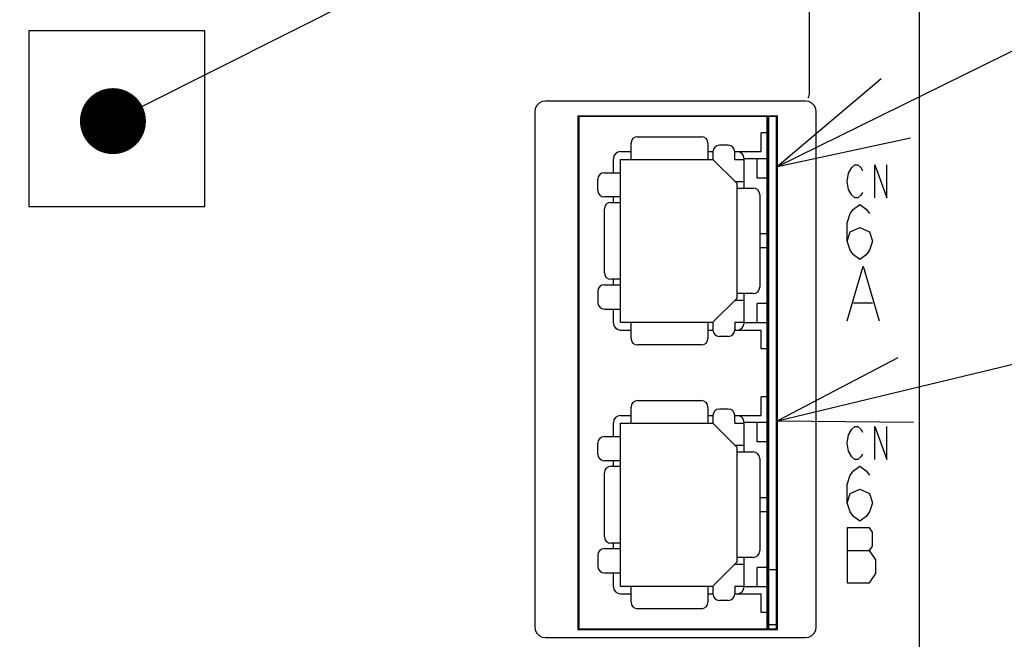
# Model space of a CAD drawing. Extents: x 97 to 1223, y 94 to 848.
# Tile 29 of 41: x 729 to 774, y 605 to 634. Entities that reach past the tile are written whole.
import ezdxf

# ---------------------------------------------------------------- set-up
doc = ezdxf.new("R2010")
doc.units = 0
doc.header["$LTSCALE"] = 69.3
doc.layers.get('0').update_dxf_attribs({"linetype": 'CONTINUOUS'})
for name, color, linetype in [('ALL_AXIS', 7, 'CONTINUOUS'), ('ALL_CURVE', 7, 'CONTINUOUS'), ('ALL_DIM', 7, 'CONTINUOUS'), ('ALL_FEATURES', 7, 'CONTINUOUS'), ('ALL_NOTE', 7, 'CONTINUOUS')]:
    doc.layers.add(name, color=color, linetype=linetype)
doc.dimstyles.get("Standard").update_dxf_attribs({"dimtxt": 2.5, "dimasz": 2.5, "dimexe": 1.25, "dimexo": 0.625, "dimtad": 1, "dimcen": 2.5, "dimazin": 3, "dimtfac": 1, "dimtmove": 0, "dimatfit": 3})

# ---------------------------------------------------------------- blocks, each defined once
blk = doc.blocks.new('_OPEN')
at = {"color": 0, "linetype": 'BYBLOCK'}
for p, q in [((0, 0), (-1, 0.25)), ((-1, -0.25), (0, 0)), ((-1, 0), (0, 0))]:
    blk.add_line(p, q, dxfattribs=at)
blk = doc.blocks.new('*D2')
at = {"layer": 'ALL_DIM', "color": 2, "linetype": 'CONTINUOUS'}
for p, q in [((657.3, 643.075), (657.3, 333.5)), ((772.7, 401.8), (772.7, 333.5)), ((657.3, 336.5), (715, 336.5)), ((772.7, 336.5), (715, 336.5))]:
    blk.add_line(p, q, dxfattribs=at)
at = {"layer": 'ALL_DIM', "color": 2, "linetype": 'CONTINUOUS', "xscale": 6, "yscale": 6, "zscale": 6, "rotation": 180}
blk.add_blockref('_OPEN', (657.3, 336.5), dxfattribs=at)
at = {"layer": 'ALL_DIM', "color": 2, "linetype": 'CONTINUOUS', "xscale": 6, "yscale": 6, "zscale": 6}
blk.add_blockref('_OPEN', (772.7, 336.5), dxfattribs=at)

msp = doc.modelspace()

# ---------------------------------------------------------------- linework, layer by layer
at = {"layer": 'ALL_AXIS', "color": 7, "linetype": 'CONTINUOUS'}
for p, q in [((770, 493.3), (770, 634.388)), ((763.1, 605.8), (763.1, 629.1)), ((763.1, 628.35), (762.8, 628.35)), ((763.1, 618.54), (762.8, 618.54)), ((763.1, 616.35), (762.8, 616.35)), ((763.1, 608.5), (763.5, 608.5)), ((763.1, 606.54), (762.8, 606.54)), ((763.1, 606), (763.5, 606))]:
    msp.add_line(p, q, dxfattribs=at)
at = {"layer": 'ALL_CURVE', "color": 4, "linetype": 'CONTINUOUS'}
for p, q in [((766.775, 626.525), (766.914, 626.775)), ((766.914, 626.775), (767.053, 626.9)), ((767.053, 626.9), (767.193, 626.9)), ((767.193, 626.9), (767.332, 626.775)), ((767.332, 626.775), (767.402, 626.65)), ((767.959, 625.4), (767.959, 626.9)), ((767.959, 626.9), (768.516, 625.4)), ((768.516, 625.4), (768.516, 626.9)), ((766.705, 626.15), (766.775, 626.525)), ((766.775, 625.775), (766.705, 626.15)), ((766.914, 625.525), (766.775, 625.775)), ((767.053, 625.4), (766.914, 625.525)), ((767.193, 625.4), (767.053, 625.4)), ((767.332, 625.525), (767.193, 625.4)), ((767.402, 625.65), (767.332, 625.525)), ((766.995, 624.892), (767.286, 625.1)), ((767.286, 625.1), (767.576, 624.892)), ((766.705, 624.267), (766.85, 624.683)), ((766.85, 624.683), (766.995, 624.892)), ((767.576, 624.892), (767.721, 624.683)), ((766.705, 623.433), (766.705, 624.267)), ((766.85, 623.85), (767.286, 624.058)), ((767.286, 624.058), (767.721, 623.85)), ((766.705, 623.433), (766.85, 623.85)), ((767.721, 623.85), (767.866, 623.433)), ((766.85, 623.017), (766.705, 623.433)), ((767.866, 623.433), (767.721, 623.017)), ((766.995, 622.808), (766.85, 623.017)), ((767.286, 622.6), (766.995, 622.808)), ((767.576, 622.808), (767.286, 622.6)), ((767.721, 623.017), (767.576, 622.808)), ((766.705, 619.8), (767.431, 622.3)), ((767.431, 622.3), (768.156, 619.8)), ((766.995, 620.633), (767.866, 620.633)), ((766.775, 614.625), (766.914, 614.875)), ((766.914, 614.875), (767.053, 615)), ((767.053, 615), (767.193, 615)), ((767.193, 615), (767.332, 614.875)), ((767.332, 614.875), (767.402, 614.75)), ((767.959, 613.5), (767.959, 615)), ((767.959, 615), (768.516, 613.5)), ((768.516, 613.5), (768.516, 615)), ((766.705, 614.25), (766.775, 614.625)), ((766.775, 613.875), (766.705, 614.25)), ((766.914, 613.625), (766.775, 613.875)), ((767.053, 613.5), (766.914, 613.625)), ((767.193, 613.5), (767.053, 613.5)), ((767.332, 613.625), (767.193, 613.5)), ((767.402, 613.75), (767.332, 613.625)), ((766.85, 612.783), (766.995, 612.992)), ((766.995, 612.992), (767.286, 613.2)), ((767.286, 613.2), (767.576, 612.992)), ((767.576, 612.992), (767.721, 612.783)), ((766.705, 612.367), (766.85, 612.783)), ((766.705, 611.533), (766.705, 612.367)), ((766.85, 611.95), (767.286, 612.158)), ((767.286, 612.158), (767.721, 611.95)), ((766.705, 611.533), (766.85, 611.95)), ((766.85, 611.117), (766.705, 611.533)), ((767.721, 611.95), (767.866, 611.533)), ((767.866, 611.533), (767.721, 611.117)), ((766.995, 610.908), (766.85, 611.117)), ((767.721, 611.117), (767.576, 610.908)), ((767.286, 610.7), (766.995, 610.908)), ((767.576, 610.908), (767.286, 610.7)), ((766.705, 610.4), (766.705, 607.9)), ((767.721, 610.4), (766.705, 610.4)), ((767.866, 610.192), (767.721, 610.4)), ((767.866, 609.567), (767.866, 610.192)), ((766.705, 609.358), (767.721, 609.358)), ((767.721, 609.358), (767.866, 609.567)), ((768.011, 608.942), (767.721, 609.358)), ((768.011, 608.317), (768.011, 608.942)), ((767.721, 607.9), (768.011, 608.317)), ((766.705, 607.9), (767.721, 607.9))]:
    msp.add_line(p, q, dxfattribs=at)
at = {"layer": 'ALL_FEATURES', "color": 7, "linetype": 'CONTINUOUS'}
for p, q in [((765, 630.25), (765, 634.318)), ((729.5, 633), (729.5, 625)), ((737.5, 633), (729.5, 633)), ((737.5, 625), (737.5, 633)), ((764.81, 629.8), (752.99, 629.8)), ((752.5, 629.31), (752.5, 605.89)), ((754.465, 629.135), (754.465, 605.765)), ((754.465, 629.135), (763.535, 629.135)), ((754.465, 629.135), (754.5, 629.1)), ((754.5, 629.1), (754.5, 605.8)), ((763.5, 629.1), (754.5, 629.1)), ((763.535, 629.135), (763.5, 629.1)), ((763.5, 605.8), (763.5, 629.1)), ((763.535, 605.765), (763.535, 629.135)), ((765.3, 605.89), (765.3, 629.31)), ((757.18, 628.18), (760.08, 628.18)), ((762.8, 627.5), (762.8, 628.35)), ((756.88, 627.15), (756.88, 627.88)), ((760.38, 627.88), (760.38, 627.15)), ((761.3, 627.795), (760.9, 627.795)), ((756.4, 627.5), (756.88, 627.5)), ((760.38, 627.5), (760.6, 627.5)), ((760.6, 627.495), (760.6, 627.15)), ((761.6, 627.5), (762.8, 627.5)), ((761.6, 627.15), (761.6, 627.495)), ((756.08, 626.545), (756.08, 627.18)), ((756.4, 619.74), (756.4, 627.15)), ((756.4, 627.15), (760.6, 627.15)), ((760.6, 627.15), (761.7, 626.05)), ((761.6, 627.15), (762.02, 627.15)), ((762.02, 625.845), (762.02, 627.18)), ((763.1, 627.18), (762.02, 627.18)), ((762.62, 626.3), (762.62, 627.18)), ((755.67, 626.545), (756.4, 626.545)), ((763.1, 626.3), (762.62, 626.3)), ((755.37, 625.74), (755.37, 626.245)), ((761.6, 626.15), (762.02, 626.15)), ((761.7, 620.84), (761.7, 626.05)), ((761.7, 625.845), (762.43, 625.845)), ((756.4, 625.44), (755.67, 625.44)), ((756.08, 625.195), (756.08, 625.44)), ((762.73, 625.545), (762.73, 621.345)), ((729.5, 625), (737.5, 625)), ((755.969, 625.195), (756.4, 625.195)), ((755.669, 621.995), (755.669, 624.895)), ((763.1, 623.765), (762.73, 623.765)), ((763.1, 623.125), (762.73, 623.125)), ((755.67, 621.45), (756.4, 621.45)), ((756.4, 621.695), (755.969, 621.695)), ((756.08, 621.45), (756.08, 621.695)), ((755.37, 621.15), (755.37, 620.645)), ((762.43, 621.045), (761.7, 621.045)), ((762.02, 619.71), (762.02, 621.045)), ((760.6, 619.74), (761.7, 620.84)), ((761.6, 620.74), (762.02, 620.74)), ((762.62, 619.71), (762.62, 620.59)), ((763.1, 620.59), (762.62, 620.59)), ((755.67, 620.345), (756.4, 620.345)), ((756.08, 619.71), (756.08, 620.345)), ((756.4, 619.74), (760.6, 619.74)), ((756.88, 619.01), (756.88, 619.74)), ((760.38, 619.74), (760.38, 619.01)), ((760.6, 619.74), (760.6, 619.395)), ((761.6, 619.74), (761.6, 619.395)), ((761.6, 619.74), (762.02, 619.74)), ((763.1, 619.71), (762.02, 619.71)), ((756.4, 619.39), (756.88, 619.39)), ((760.38, 619.39), (760.6, 619.39)), ((761.6, 619.39), (762.8, 619.39)), ((762.8, 618.54), (762.8, 619.39)), ((760.08, 618.71), (757.18, 618.71)), ((761.3, 619.095), (760.9, 619.095)), ((757.18, 616.18), (760.08, 616.18)), ((762.8, 615.5), (762.8, 616.35)), ((756.88, 615.15), (756.88, 615.88)), ((760.38, 615.88), (760.38, 615.15)), ((761.3, 615.795), (760.9, 615.795)), ((756.08, 614.545), (756.08, 615.18)), ((756.4, 615.5), (756.88, 615.5)), ((756.4, 607.74), (756.4, 615.15)), ((756.4, 615.15), (760.6, 615.15)), ((760.38, 615.5), (760.6, 615.5)), ((760.6, 615.495), (760.6, 615.15)), ((760.6, 615.15), (761.7, 614.05)), ((761.6, 615.5), (762.8, 615.5)), ((761.6, 615.15), (761.6, 615.495)), ((761.6, 615.15), (762.02, 615.15)), ((762.02, 613.845), (762.02, 615.18)), ((763.1, 615.18), (762.02, 615.18)), ((762.62, 614.3), (762.62, 615.18)), ((755.37, 613.74), (755.37, 614.245)), ((755.67, 614.545), (756.4, 614.545)), ((763.1, 614.3), (762.62, 614.3)), ((761.6, 614.15), (762.02, 614.15)), ((761.7, 608.84), (761.7, 614.05)), ((761.7, 613.845), (762.43, 613.845)), ((756.4, 613.44), (755.67, 613.44)), ((756.08, 613.195), (756.08, 613.44)), ((762.73, 613.545), (762.73, 609.345)), ((755.669, 609.995), (755.669, 612.895)), ((755.969, 613.195), (756.4, 613.195)), ((763.1, 611.765), (762.73, 611.765)), ((763.1, 611.125), (762.73, 611.125)), ((755.67, 609.45), (756.4, 609.45)), ((756.4, 609.695), (755.969, 609.695)), ((756.08, 609.45), (756.08, 609.695)), ((755.37, 609.15), (755.37, 608.645)), ((760.6, 607.74), (761.7, 608.84)), ((762.43, 609.045), (761.7, 609.045)), ((762.02, 607.71), (762.02, 609.045)), ((761.6, 608.74), (762.02, 608.74)), ((762.62, 607.71), (762.62, 608.59)), ((763.1, 608.59), (762.62, 608.59)), ((755.67, 608.345), (756.4, 608.345)), ((756.08, 607.71), (756.08, 608.345)), ((756.4, 607.74), (760.6, 607.74)), ((756.88, 607.01), (756.88, 607.74)), ((760.38, 607.74), (760.38, 607.01)), ((760.6, 607.74), (760.6, 607.395)), ((761.6, 607.74), (761.6, 607.395)), ((761.6, 607.74), (762.02, 607.74)), ((763.1, 607.71), (762.02, 607.71)), ((756.4, 607.39), (756.88, 607.39)), ((760.38, 607.39), (760.6, 607.39)), ((761.3, 607.095), (760.9, 607.095)), ((761.6, 607.39), (762.8, 607.39)), ((762.8, 606.54), (762.8, 607.39)), ((760.08, 606.71), (757.18, 606.71)), ((754.465, 605.765), (754.5, 605.8)), ((754.465, 605.765), (763.535, 605.765)), ((754.5, 605.8), (763.5, 605.8)), ((763.535, 605.765), (763.5, 605.8)), ((752.99, 605.4), (764.81, 605.4))]:
    msp.add_line(p, q, dxfattribs=at)
for points in [[(764.942, 629.952), (764.962, 629.989), (764.98, 630.056), (764.993, 630.145), (765, 630.25)], [(752.99, 629.8), (752.836, 629.776), (752.7, 629.707), (752.593, 629.6), (752.524, 629.464), (752.5, 629.31)], [(765.3, 629.31), (765.276, 629.464), (765.207, 629.6), (765.1, 629.707), (764.964, 629.776), (764.81, 629.8)], [(752.5, 605.89), (752.524, 605.736), (752.593, 605.6), (752.7, 605.493), (752.836, 605.424), (752.99, 605.4)], [(764.81, 605.4), (764.964, 605.424), (765.1, 605.493), (765.207, 605.6), (765.276, 605.736), (765.3, 605.89)]]:
    msp.add_lwpolyline(points, dxfattribs=at)
at = {"layer": 'ALL_FEATURES', "color": 1, "linetype": 'CONTINUOUS', "const_width": 0.126}
msp.add_lwpolyline([(763.1, 605.8), (763.1, 629.1)], dxfattribs=at)
at = {"layer": 'ALL_FEATURES', "color": 7, "linetype": 'CONTINUOUS'}
for centre, radius, start, end in [((757.18, 627.88), 0.3, 90, 180), ((760.08, 627.88), 0.3, 0, 90), ((760.9, 627.495), 0.3, 90, 180), ((761.3, 627.495), 0.3, 0, 90), ((756.4, 627.18), 0.32, 90, 180), ((761.7, 627.18), 0.32, 0, 90), ((755.67, 626.245), 0.3, 90, 180), ((762.43, 625.545), 0.3, 0, 90), ((755.67, 625.74), 0.3, 180, 270), ((755.969, 624.895), 0.3, 90, 180), ((755.969, 621.995), 0.3, 180, 270), ((755.67, 621.15), 0.3, 90, 180), ((762.43, 621.345), 0.3, 270, 360), ((755.67, 620.645), 0.3, 180, 270), ((756.4, 619.71), 0.32, 180, 270), ((761.7, 619.71), 0.32, 270, 360), ((760.9, 619.395), 0.3, 180, 270), ((761.3, 619.395), 0.3, 270, 360), ((757.18, 619.01), 0.3, 180, 270), ((760.08, 619.01), 0.3, 270, 360), ((757.18, 615.88), 0.3, 90, 180), ((760.08, 615.88), 0.3, 0, 90), ((760.9, 615.495), 0.3, 90, 180), ((761.3, 615.495), 0.3, 0, 90), ((756.4, 615.18), 0.32, 90, 180), ((761.7, 615.18), 0.32, 0, 90), ((755.67, 614.245), 0.3, 90, 180), ((762.43, 613.545), 0.3, 0, 90), ((755.67, 613.74), 0.3, 180, 270), ((755.969, 612.895), 0.3, 90, 180), ((755.969, 609.995), 0.3, 180, 270), ((755.67, 609.15), 0.3, 90, 180), ((762.43, 609.345), 0.3, 270, 360), ((755.67, 608.645), 0.3, 180, 270), ((756.4, 607.71), 0.32, 180, 270), ((761.7, 607.71), 0.32, 270, 360), ((760.9, 607.395), 0.3, 180, 270), ((761.3, 607.395), 0.3, 270, 360), ((757.18, 607.01), 0.3, 180, 270), ((760.08, 607.01), 0.3, 270, 360)]:
    msp.add_arc(centre, radius, start, end, dxfattribs=at)
at = {"layer": 'ALL_NOTE', "color": 2, "linetype": 'CONTINUOUS'}
for p, q in [((734.665, 629.563), (787.7, 656.256)), ((763.535, 626.827), (787.7, 638.701)), ((763.535, 615.255), (787.7, 621.075))]:
    msp.add_line(p, q, dxfattribs=at)
for points in [[(768.258, 630.819), (763.535, 626.827), (769.581, 628.127)], [(769.017, 618.118), (763.535, 615.255), (769.719, 615.202)]]:
    msp.add_lwpolyline(points, dxfattribs=at)
at = {"layer": 'ALL_NOTE', "color": 2, "linetype": 'CONTINUOUS', "const_width": 1.5}
msp.add_lwpolyline([(732.575, 628.889, 1), (734.075, 628.889, 1)], format="xyb", close=True, dxfattribs=at)

# ---------------------------------------------------------------- dimensions: what is measured, and where the dimension line sits
at = {"layer": 'ALL_DIM', "color": 2, "linetype": 'CONTINUOUS'}
dim = msp.add_linear_dim(base=(657.3, 336.5), p1=(772.7, 401.8), p2=(657.3, 643.075), angle=180, dimstyle='Standard', dxfattribs=at)
dim.commit()
dim.dimension.update_dxf_attribs({"geometry": '*D2', "text_midpoint": (702.616, 338.9), "dimtype": 128})

doc.saveas('drawing.dxf')
